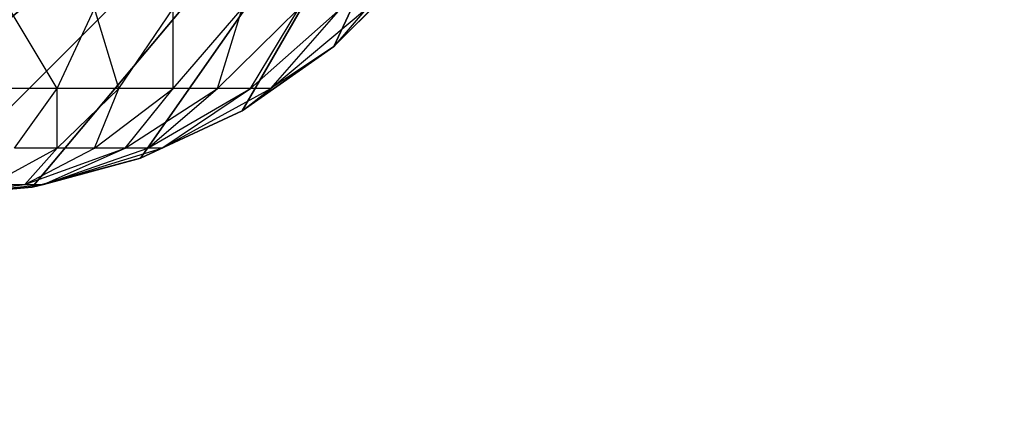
# Model space of a CAD drawing. Extents: x 226 to 378, y -30 to 313.
# Tile 70 of 256: x 286.695 to 287.667, y 37.589 to 37.975. Entities that reach past the tile are written whole.
import ezdxf

# ---------------------------------------------------------------- set-up
doc = ezdxf.new("R2010")
doc.units = 0
doc.header["$LTSCALE"] = 25.4
doc.layers.get('0').update_dxf_attribs({"color": 13, "linetype": 'CONTINUOUS'})
for name, color, linetype in [('_NCL1_3', 41, 'CONTINUOUS'), ('_NCL1_62', 7, 'CONTINUOUS'), ('_NCL1_64', 250, 'CONTINUOUS')]:
    doc.layers.add(name, color=color, linetype=linetype)

# ---------------------------------------------------------------- blocks, each defined once
blk = doc.blocks.new('EWON_2005CD_4005CD_COSY141')
at = {"layer": '_NCL1_3', "color": 0}
for p, q in [((91.44, 274.955, 297.18), (90.805, 274.32, 297.18)), ((91.44, 274.955, 297.18), (90.805, 274.32, 297.18)), ((91.44, 274.955, 309.245), (91.31849, 274.94281, 309.26916)), ((91.32971, 274.94535, 297.18), (91.44, 274.955, 297.18)), ((91.44, 274.955, 297.18), (91.32971, 274.94535, 309.245)), ((91.44, 274.955, 297.18), (91.32971, 274.94535, 309.245)), ((91.32971, 274.94535, 309.245), (91.44, 274.955, 309.245)), ((91.32971, 274.94535, 297.18), (91.44, 274.955, 297.18)), ((91.44, 274.955, 309.245), (91.33698, 274.94281, 309.31381)), ((91.32971, 274.94535, 297.18), (90.805, 274.32, 297.18)), ((91.32971, 274.94535, 297.18), (90.805, 274.32, 297.18)), ((91.31849, 274.94281, 309.26916), (91.20165, 274.90666, 309.2924)), ((91.31849, 274.94281, 309.26916), (91.21549, 274.90666, 309.33799)), ((91.2228, 274.9167, 297.18), (91.32971, 274.94535, 297.18)), ((91.32971, 274.94535, 297.18), (91.2228, 274.9167, 309.245)), ((91.32971, 274.94535, 297.18), (91.2228, 274.9167, 309.245)), ((91.2228, 274.9167, 309.245), (91.32971, 274.94535, 309.245)), ((91.2228, 274.9167, 297.18), (91.32971, 274.94535, 297.18)), ((91.31849, 274.94281, 309.26916), (91.2228, 274.9167, 309.245)), ((91.31849, 274.94281, 309.26916), (91.23794, 274.90666, 309.38)), ((91.33698, 274.94281, 309.31381), (91.23794, 274.90666, 309.38)), ((91.33698, 274.94281, 309.31381), (91.26817, 274.90666, 309.41681)), ((91.33698, 274.94281, 309.31381), (91.30497, 274.90666, 309.44703)), ((91.37117, 274.94281, 309.348), (91.30497, 274.90666, 309.44703)), ((91.32971, 274.94535, 309.245), (91.31849, 274.94281, 309.26916)), ((91.33698, 274.94281, 309.31381), (91.31849, 274.94281, 309.26916)), ((91.32971, 274.94535, 309.245), (91.32971, 274.94535, 297.18)), ((91.32971, 274.94535, 309.245), (91.32971, 274.94535, 297.18)), ((91.37117, 274.94281, 309.348), (91.33698, 274.94281, 309.31381)), ((91.2228, 274.9167, 297.18), (90.805, 274.32, 297.18)), ((91.2228, 274.9167, 297.18), (90.805, 274.32, 297.18)), ((91.1225, 274.86994, 297.18), (91.2228, 274.9167, 297.18)), ((91.2228, 274.9167, 297.18), (91.1225, 274.86994, 309.245)), ((91.2228, 274.9167, 297.18), (91.1225, 274.86994, 309.245)), ((91.1225, 274.86994, 309.245), (91.2228, 274.9167, 309.245)), ((91.1225, 274.86994, 297.18), (91.2228, 274.9167, 297.18)), ((91.2228, 274.9167, 309.245), (91.20165, 274.90666, 309.2924)), ((91.2228, 274.9167, 309.245), (91.2228, 274.9167, 297.18)), ((91.2228, 274.9167, 309.245), (91.2228, 274.9167, 297.18)), ((91.20165, 274.90666, 309.2924), (91.09398, 274.84799, 309.31381)), ((91.20165, 274.90666, 309.2924), (91.11407, 274.84799, 309.38)), ((91.21549, 274.90666, 309.33799), (91.11407, 274.84799, 309.38)), ((91.20165, 274.90666, 309.2924), (91.1225, 274.86994, 309.245)), ((91.21549, 274.90666, 309.33799), (91.14666, 274.84799, 309.44099)), ((91.23794, 274.90666, 309.38), (91.14666, 274.84799, 309.44099)), ((91.23794, 274.90666, 309.38), (91.19052, 274.84799, 309.49445)), ((91.26817, 274.90666, 309.41681), (91.19052, 274.84799, 309.49445)), ((91.20165, 274.90666, 309.2924), (91.21549, 274.90666, 309.33799)), ((91.21549, 274.90666, 309.33799), (91.23794, 274.90666, 309.38)), ((91.23794, 274.90666, 309.38), (91.26817, 274.90666, 309.41681)), ((91.26817, 274.90666, 309.41681), (91.24399, 274.84799, 309.53832)), ((91.30497, 274.90666, 309.44703), (91.24399, 274.84799, 309.53832)), ((91.26817, 274.90666, 309.41681), (91.30497, 274.90666, 309.44703)), ((91.30497, 274.90666, 309.44703), (91.30497, 274.84799, 309.57093)), ((91.30497, 274.90666, 309.44703), (91.34699, 274.90666, 309.46949)), ((91.34699, 274.90666, 309.46949), (91.30497, 274.84799, 309.57093)), ((91.1225, 274.86994, 297.18), (90.805, 274.32, 297.18)), ((91.1225, 274.86994, 297.18), (90.805, 274.32, 297.18)), ((91.03182, 274.80644, 297.18), (91.1225, 274.86994, 297.18)), ((91.1225, 274.86994, 297.18), (91.03182, 274.80644, 309.245)), ((91.1225, 274.86994, 297.18), (91.03182, 274.80644, 309.245)), ((91.03182, 274.80644, 309.245), (91.1225, 274.86994, 309.245)), ((91.03182, 274.80644, 297.18), (91.1225, 274.86994, 297.18)), ((91.1225, 274.86994, 309.245), (91.09398, 274.84799, 309.31381)), ((91.1225, 274.86994, 309.245), (91.1225, 274.86994, 297.18)), ((91.1225, 274.86994, 309.245), (91.1225, 274.86994, 297.18)), ((91.09398, 274.84799, 309.31381), (90.99961, 274.76902, 309.33258)), ((91.09398, 274.84799, 309.31381), (91.02517, 274.76902, 309.41681)), ((91.11407, 274.84799, 309.38), (91.02517, 274.76902, 309.41681)), ((91.03182, 274.80644, 309.245), (91.09398, 274.84799, 309.31381)), ((91.11407, 274.84799, 309.38), (91.06665, 274.76902, 309.49445)), ((91.14666, 274.84799, 309.44099), (91.06665, 274.76902, 309.49445)), ((91.09398, 274.84799, 309.31381), (91.11407, 274.84799, 309.38)), ((91.11407, 274.84799, 309.38), (91.14666, 274.84799, 309.44099)), ((91.14666, 274.84799, 309.44099), (91.1225, 274.76902, 309.5625)), ((91.19052, 274.84799, 309.49445), (91.1225, 274.76902, 309.5625)), ((91.14666, 274.84799, 309.44099), (91.19052, 274.84799, 309.49445)), ((91.19052, 274.84799, 309.49445), (91.19052, 274.76902, 309.61833)), ((91.19052, 274.84799, 309.49445), (91.24399, 274.84799, 309.53832)), ((91.24399, 274.84799, 309.53832), (91.19052, 274.76902, 309.61833)), ((91.24399, 274.84799, 309.53832), (91.26817, 274.76902, 309.65983)), ((91.24399, 274.84799, 309.53832), (91.30497, 274.84799, 309.57093)), ((91.30497, 274.84799, 309.57093), (91.26817, 274.76902, 309.65983)), ((91.30497, 274.84799, 309.57093), (91.3524, 274.76902, 309.68539)), ((91.30497, 274.84799, 309.57093), (91.37117, 274.84799, 309.591)), ((91.03182, 274.80644, 297.18), (90.805, 274.32, 297.18)), ((91.03182, 274.80644, 297.18), (90.805, 274.32, 297.18)), ((91.03182, 274.80644, 309.245), (90.95354, 274.72818, 297.18)), ((90.95354, 274.72818, 297.18), (91.03182, 274.80644, 297.18)), ((91.03182, 274.80644, 309.245), (90.95354, 274.72818, 297.18)), ((90.95354, 274.72818, 309.245), (91.03182, 274.80644, 309.245)), ((90.95354, 274.72818, 297.18), (91.03182, 274.80644, 297.18)), ((90.99961, 274.76902, 309.33258), (91.03182, 274.80644, 309.245)), ((91.03182, 274.80644, 309.245), (91.03182, 274.80644, 297.18)), ((91.03182, 274.80644, 309.245), (91.03182, 274.80644, 297.18))]:
    blk.add_line(p, q, dxfattribs=at)
at = {"color": 7}
mesh = blk.add_polyface(dxfattribs=at)
corners = [(105.41, 276.89132, 297.18), (83.82, 279.42949, 297.18), (83.82, 241.27051, 297.18)]
mesh.append_faces([[corners[k] for k in face] for face in [(0, 1, 2)]], dxfattribs={"color": 7})
mesh = blk.add_polyface(dxfattribs=at)
corners = [(104.14, 276.89132, 298.45), (85.09, 241.27051, 298.45), (85.09, 279.42949, 298.45)]
mesh.append_faces([[corners[k] for k in face] for face in [(0, 1, 2)]], dxfattribs={"color": 7})
mesh = blk.add_polyface(dxfattribs=at)
corners = [(105.41, 276.89132, 297.18), (83.82, 241.27051, 297.18), (105.41, 243.80868, 297.18)]
mesh.append_faces([[corners[k] for k in face] for face in [(0, 1, 2)]], dxfattribs={"color": 7})
mesh = blk.add_polyface(dxfattribs=at)
corners = [(104.14, 243.80868, 298.45), (85.09, 241.27051, 298.45), (104.14, 276.89132, 298.45)]
mesh.append_faces([[corners[k] for k in face] for face in [(0, 1, 2)]], dxfattribs={"color": 7})
at = {"layer": '_NCL1_3', "color": 41}
mesh = blk.add_polyface(dxfattribs=at)
corners = [(91.55026, 274.94535, 297.18), (91.44, 274.955, 297.18), (90.805, 274.32, 297.18)]
mesh.append_faces([[corners[k] for k in face] for face in [(0, 1, 2)]], dxfattribs={"color": 41})
mesh = blk.add_polyface(dxfattribs=at)
corners = [(91.44, 274.955, 297.18), (91.32971, 274.94535, 297.18), (90.805, 274.32, 297.18)]
mesh.append_faces([[corners[k] for k in face] for face in [(0, 1, 2)]], dxfattribs={"color": 41})
mesh = blk.add_polyface(dxfattribs=at)
corners = [(91.32971, 274.94535, 309.245), (91.32971, 274.94535, 297.18), (91.44, 274.955, 297.18)]
mesh.append_faces([[corners[k] for k in face] for face in [(0, 1, 2)]], dxfattribs={"color": 41})
mesh = blk.add_polyface(dxfattribs=at)
corners = [(91.32971, 274.94535, 309.245), (91.44, 274.955, 297.18), (91.44, 274.955, 309.245)]
mesh.append_faces([[corners[k] for k in face] for face in [(0, 1, 2)]], dxfattribs={"color": 41})
mesh = blk.add_polyface(dxfattribs=at)
corners = [(91.65717, 274.9167, 297.18), (91.55026, 274.94535, 297.18), (90.805, 274.32, 297.18)]
mesh.append_faces([[corners[k] for k in face] for face in [(0, 1, 2)]], dxfattribs={"color": 41})
mesh = blk.add_polyface(dxfattribs=at)
corners = [(91.32971, 274.94535, 297.18), (91.2228, 274.9167, 297.18), (90.805, 274.32, 297.18)]
mesh.append_faces([[corners[k] for k in face] for face in [(0, 1, 2)]], dxfattribs={"color": 41})
mesh = blk.add_polyface(dxfattribs=at)
corners = [(91.2228, 274.9167, 309.245), (91.2228, 274.9167, 297.18), (91.32971, 274.94535, 297.18)]
mesh.append_faces([[corners[k] for k in face] for face in [(0, 1, 2)]], dxfattribs={"color": 41})
mesh = blk.add_polyface(dxfattribs=at)
corners = [(91.2228, 274.9167, 309.245), (91.32971, 274.94535, 297.18), (91.32971, 274.94535, 309.245)]
mesh.append_faces([[corners[k] for k in face] for face in [(0, 1, 2)]], dxfattribs={"color": 41})
mesh = blk.add_polyface(dxfattribs=at)
corners = [(91.7575, 274.86994, 297.18), (91.65717, 274.9167, 297.18), (90.805, 274.32, 297.18)]
mesh.append_faces([[corners[k] for k in face] for face in [(0, 1, 2)]], dxfattribs={"color": 41})
mesh = blk.add_polyface(dxfattribs=at)
corners = [(91.2228, 274.9167, 297.18), (91.1225, 274.86994, 297.18), (90.805, 274.32, 297.18)]
mesh.append_faces([[corners[k] for k in face] for face in [(0, 1, 2)]], dxfattribs={"color": 41})
mesh = blk.add_polyface(dxfattribs=at)
corners = [(91.1225, 274.86994, 309.245), (91.1225, 274.86994, 297.18), (91.2228, 274.9167, 297.18)]
mesh.append_faces([[corners[k] for k in face] for face in [(0, 1, 2)]], dxfattribs={"color": 41})
mesh = blk.add_polyface(dxfattribs=at)
corners = [(91.1225, 274.86994, 309.245), (91.2228, 274.9167, 297.18), (91.2228, 274.9167, 309.245)]
mesh.append_faces([[corners[k] for k in face] for face in [(0, 1, 2)]], dxfattribs={"color": 41})
mesh = blk.add_polyface(dxfattribs=at)
corners = [(91.84815, 274.80644, 297.18), (91.7575, 274.86994, 297.18), (90.805, 274.32, 297.18)]
mesh.append_faces([[corners[k] for k in face] for face in [(0, 1, 2)]], dxfattribs={"color": 41})
mesh = blk.add_polyface(dxfattribs=at)
corners = [(91.1225, 274.86994, 297.18), (91.03182, 274.80644, 297.18), (90.805, 274.32, 297.18)]
mesh.append_faces([[corners[k] for k in face] for face in [(0, 1, 2)]], dxfattribs={"color": 41})
mesh = blk.add_polyface(dxfattribs=at)
corners = [(91.03182, 274.80644, 309.245), (91.03182, 274.80644, 297.18), (91.1225, 274.86994, 297.18)]
mesh.append_faces([[corners[k] for k in face] for face in [(0, 1, 2)]], dxfattribs={"color": 41})
mesh = blk.add_polyface(dxfattribs=at)
corners = [(91.03182, 274.80644, 309.245), (91.1225, 274.86994, 297.18), (91.1225, 274.86994, 309.245)]
mesh.append_faces([[corners[k] for k in face] for face in [(0, 1, 2)]], dxfattribs={"color": 41})
mesh = blk.add_polyface(dxfattribs=at)
corners = [(91.92644, 274.72818, 297.18), (91.84815, 274.80644, 297.18), (90.805, 274.32, 297.18)]
mesh.append_faces([[corners[k] for k in face] for face in [(0, 1, 2)]], dxfattribs={"color": 41})
mesh = blk.add_polyface(dxfattribs=at)
corners = [(91.03182, 274.80644, 297.18), (90.95354, 274.72818, 297.18), (90.805, 274.32, 297.18)]
mesh.append_faces([[corners[k] for k in face] for face in [(0, 1, 2)]], dxfattribs={"color": 41})
mesh = blk.add_polyface(dxfattribs=at)
corners = [(91.03182, 274.80644, 309.245), (90.95354, 274.72818, 297.18), (91.03182, 274.80644, 297.18)]
mesh.append_faces([[corners[k] for k in face] for face in [(0, 1, 2)]], dxfattribs={"color": 41})
mesh = blk.add_polyface(dxfattribs=at)
corners = [(90.95354, 274.72818, 309.245), (90.95354, 274.72818, 297.18), (91.03182, 274.80644, 309.245)]
mesh.append_faces([[corners[k] for k in face] for face in [(0, 1, 2)]], dxfattribs={"color": 41})
at = {"layer": '_NCL1_62', "color": 7}
mesh = blk.add_polyface(dxfattribs=at)
corners = [(119.38, 342.9, 27.94), (45.72, 248.92, 27.94), (119.38, 151.13, 27.94)]
mesh.append_faces([[corners[k] for k in face] for face in [(0, 1, 2)]], dxfattribs={"color": 7})
mesh = blk.add_polyface(dxfattribs=at)
corners = [(119.38, 342.9, 27.94), (45.72, 254, 27.94), (45.72, 248.92, 27.94)]
mesh.append_faces([[corners[k] for k in face] for face in [(0, 1, 2)]], dxfattribs={"color": 7})
mesh = blk.add_polyface(dxfattribs=at)
corners = [(119.38, 342.9, 27.94), (45.72, 261.62, 27.94), (45.72, 254, 27.94)]
mesh.append_faces([[corners[k] for k in face] for face in [(0, 1, 2)]], dxfattribs={"color": 7})
mesh = blk.add_polyface(dxfattribs=at)
corners = [(119.38, 342.9, 27.94), (45.72, 266.7, 27.94), (45.72, 261.62, 27.94)]
mesh.append_faces([[corners[k] for k in face] for face in [(0, 1, 2)]], dxfattribs={"color": 7})
mesh = blk.add_polyface(dxfattribs=at)
corners = [(119.38, 342.9, 27.94), (45.72, 274.32, 27.94), (45.72, 266.7, 27.94)]
mesh.append_faces([[corners[k] for k in face] for face in [(0, 1, 2)]], dxfattribs={"color": 7})
mesh = blk.add_polyface(dxfattribs=at)
corners = [(119.38, 342.9, 27.94), (45.72, 279.4, 27.94), (45.72, 274.32, 27.94)]
mesh.append_faces([[corners[k] for k in face] for face in [(0, 1, 2)]], dxfattribs={"color": 7})
at = {"layer": '_NCL1_64', "color": 250}
mesh = blk.add_polyface(dxfattribs=at)
corners = [(92.52651, 229.36015, 297.18), (80.64452, 211.26465, 297.18), (83.82, 303.53, 297.18)]
mesh.append_faces([[corners[k] for k in face] for face in [(0, 1, 2)]], dxfattribs={"color": 250})
mesh = blk.add_polyface(dxfattribs=at)
corners = [(92.69024, 229.71125, 297.18), (92.52651, 229.36015, 297.18), (83.82, 303.53, 297.18)]
mesh.append_faces([[corners[k] for k in face] for face in [(0, 1, 2)]], dxfattribs={"color": 250})
mesh = blk.add_polyface(dxfattribs=at)
corners = [(92.69024, 229.71125, 297.18), (83.82, 303.53, 297.18), (92.69024, 290.98875, 297.18)]
mesh.append_faces([[corners[k] for k in face] for face in [(0, 1, 2)]], dxfattribs={"color": 250})

msp = doc.modelspace()

# ---------------------------------------------------------------- block references
at = {"color": 0, "rotation": 179.9999999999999}
msp.add_blockref('EWON_2005CD_4005CD_COSY141', (378.03735, 312.7553), dxfattribs=at)

doc.saveas('drawing.dxf')
